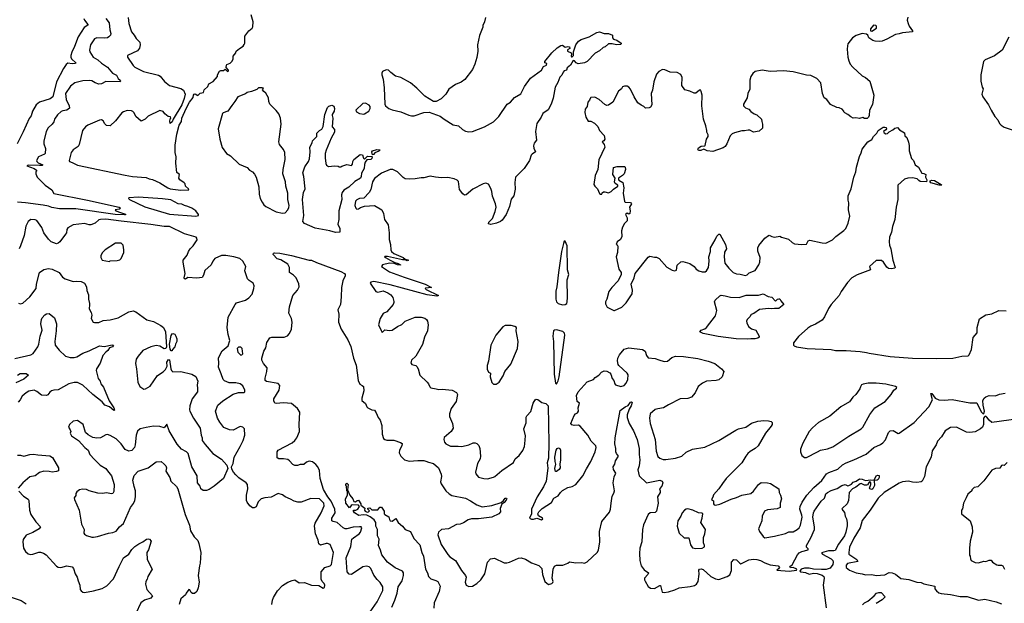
# Model space of a CAD drawing. Extents: x 2220520 to 2384350, y 721165 to 893491.
# Tile 31 of 256: x 2249490 to 2260636, y 740190 to 746800. Entities that reach past the tile are written whole.
import ezdxf

# ---------------------------------------------------------------- set-up
doc = ezdxf.new("R2010")
doc.units = 0

msp = doc.modelspace()

# ---------------------------------------------------------------- linework, layer by layer
at = {"layer": '0CON20XD'}
for points in [[(2250217, 746815), (2250222, 746795), (2250263, 746745), (2250261, 746739), (2250219, 746711), (2250151, 746605), (2250111, 746495), (2250079, 746431), (2250067, 746395), (2250067, 746375), (2250075, 746357), (2250127, 746313), (2250120, 746305), (2250085, 746300), (2250035, 746306), (2250015, 746293), (2249984, 746246), (2249908, 746095), (2249864, 745925), (2249835, 745905), (2249715, 745864), (2249677, 745835), (2249636, 745765), (2249618, 745712), (2249598, 745682), (2249529, 745529), (2249462, 745395)], [(2250465, 746815), (2250502, 746765), (2250511, 746685), (2250522, 746645), (2250516, 746625), (2250500, 746605), (2250484, 746595), (2250455, 746590), (2250365, 746593), (2250335, 746582), (2250291, 746515), (2250279, 746455), (2250282, 746435), (2250323, 746375), (2250375, 746345), (2250415, 746309), (2250483, 746263), (2250541, 746195), (2250585, 746171), (2250603, 746133), (2250626, 746115), (2250631, 746105), (2250627, 746095), (2250465, 746099), (2250415, 746074), (2250385, 746070), (2250345, 746084), (2250307, 746107), (2250285, 746110), (2250204, 746106), (2250114, 746086), (2250064, 746046), (2250009, 745965), (2250015, 745895), (2250050, 745825), (2250053, 745797), (2250025, 745777), (2249978, 745768), (2249960, 745760), (2249917, 745723), (2249883, 745675), (2249876, 745644), (2249858, 745615), (2249811, 745575), (2249790, 745535), (2249762, 745425), (2249764, 745395), (2249782, 745342), (2249777, 745285), (2249772, 745275), (2249703, 745245), (2249681, 745205), (2249683, 745195), (2249700, 745180), (2249750, 745155), (2249745, 745150), (2249715, 745149), (2249585, 745152), (2249570, 745145), (2249653, 745113), (2249680, 745095), (2249682, 745085), (2249674, 745076), (2249672, 745055), (2249689, 745015), (2249777, 744925), (2249852, 744872), (2249875, 744830), (2250257, 744757), (2250617, 744675), (2250630, 744665), (2250620, 744655), (2250570, 744645), (2250580, 744635), (2250630, 744615), (2250688, 744598), (2250689, 744591), (2250675, 744589), (2250572, 744595), (2250125, 744657), (2249939, 744659), (2249855, 744671), (2249817, 744687), (2249755, 744700), (2249555, 744726), (2249465, 744732)], [(2250718, 746825), (2250724, 746755), (2250754, 746664), (2250786, 746625), (2250808, 746585), (2250850, 746545), (2250854, 746515), (2250845, 746478), (2250825, 746449), (2250710, 746395), (2250712, 746375), (2250775, 746282), (2250795, 746262), (2250893, 746213), (2251061, 746171), (2251079, 746159), (2251128, 746098), (2251185, 746054), (2251315, 746022), (2251345, 746000), (2251363, 745955), (2251352, 745908), (2251324, 745835), (2251227, 745673), (2251215, 745644), (2251193, 745623), (2251188, 745645), (2251193, 745677), (2251200, 745685), (2251198, 745698), (2251172, 745702), (2251134, 745734), (2251115, 745760), (2251075, 745770), (2250943, 745707), (2250912, 745675), (2250865, 745650), (2250804, 745704), (2250784, 745745), (2250769, 745759), (2250755, 745767), (2250705, 745771), (2250664, 745756), (2250646, 745744), (2250576, 745655), (2250515, 745598), (2250473, 745603), (2250452, 745622), (2250433, 745655), (2250415, 745667), (2250395, 745663), (2250261, 745605), (2250235, 745586), (2250201, 745545), (2250165, 745385), (2250152, 745365), (2250096, 745325), (2250074, 745295), (2250050, 745205), (2250053, 745193), (2250085, 745183), (2250143, 745153), (2250685, 745038), (2250765, 745023), (2250921, 745011), (2250955, 744996), (2250995, 744989), (2251075, 744951), (2251166, 744895), (2251195, 744885), (2251315, 744868)], [(2251315, 744868), (2251405, 744874), (2251402, 744885), (2251368, 744915), (2251362, 744942), (2251353, 744953), (2251302, 744985), (2251293, 745005), (2251298, 745045), (2251268, 745068), (2251256, 745175), (2251263, 745245), (2251249, 745295), (2251249, 745379), (2251268, 745505), (2251295, 745605), (2251320, 745645), (2251327, 745685), (2251373, 745795), (2251413, 745867), (2251455, 745920), (2251457, 745945), (2251464, 745955), (2251475, 745960), (2251505, 745942), (2251533, 745967), (2251570, 745975), (2251580, 746005), (2251620, 746045), (2251632, 746075), (2251679, 746101), (2251730, 746155), (2251728, 746175), (2251753, 746217), (2251765, 746223), (2251797, 746223), (2251815, 746240), (2251843, 746213), (2251855, 746220), (2251855, 746230), (2251828, 746258), (2251830, 746285), (2251836, 746294), (2251873, 746307), (2251895, 746330), (2251908, 746355), (2251908, 746385), (2251936, 746424), (2251940, 746445), (2251980, 746475), (2252019, 746501), (2252032, 746518), (2252038, 746535), (2252037, 746615), (2252084, 746675), (2252123, 746705), (2252130, 746720), (2252134, 746775), (2252110, 746855)], [(2254762, 746825), (2254752, 746775), (2254732, 746735), (2254732, 746715), (2254695, 746620), (2254674, 746514), (2254676, 746445), (2254665, 746370), (2254643, 746295), (2254617, 746235), (2254529, 746121), (2254488, 746092), (2254424, 746066), (2254347, 746013), (2254312, 745955), (2254262, 745905), (2254205, 745873), (2254175, 745873), (2254125, 745903), (2254078, 745935), (2253985, 746026), (2253914, 746084), (2253805, 746144), (2253745, 746162), (2253691, 746201), (2253665, 746230), (2253638, 746232), (2253598, 746212), (2253589, 746195), (2253589, 746175), (2253603, 746125), (2253617, 746027), (2253624, 745844), (2253632, 745825), (2253667, 745795), (2253705, 745779), (2253805, 745757), (2253895, 745717), (2253925, 745711), (2253955, 745712), (2254065, 745750), (2254125, 745751), (2254248, 745708), (2254295, 745672), (2254395, 745610), (2254457, 745597), (2254504, 745555), (2254535, 745538), (2254575, 745530), (2254615, 745534), (2254752, 745588), (2254855, 745642), (2254914, 745705), (2255008, 745842), (2255045, 745867), (2255091, 745920), (2255161, 745959), (2255205, 746042), (2255273, 746137), (2255395, 746230), (2255421, 746269), (2255453, 746285), (2255457, 746305), (2255435, 746310), (2255435, 746328), (2255514, 746425), (2255575, 746483), (2255615, 746509), (2255635, 746510), (2255665, 746489), (2255696, 746496), (2255715, 746492), (2255717, 746475), (2255691, 746459), (2255690, 746445), (2255731, 746425), (2255736, 746415), (2255731, 746385), (2255735, 746378), (2255745, 746379), (2255758, 746395), (2255758, 746435), (2255787, 746515), (2255815, 746558), (2255844, 746576), (2255935, 746605), (2256025, 746654), (2256055, 746662), (2256105, 746643), (2256155, 746642), (2256200, 746625), (2256202, 746595), (2256211, 746581), (2256248, 746568), (2256298, 746535), (2256300, 746525), (2256290, 746520), (2256245, 746514)], [(2259545, 746829), (2259536, 746795), (2259546, 746755), (2259558, 746728), (2259597, 746675), (2259598, 746662), (2259485, 746650), (2259445, 746638), (2259405, 746634), (2259305, 746579), (2259255, 746556), (2259225, 746552), (2259175, 746556), (2259146, 746566), (2259102, 746595), (2259090, 746625), (2259077, 746637), (2259025, 746643), (2258958, 746622), (2258916, 746594), (2258866, 746525), (2258859, 746505), (2258856, 746465), (2258863, 746375), (2258874, 746334), (2258892, 746295), (2258921, 746261), (2259028, 746165), (2259066, 746146), (2259115, 746102), (2259158, 745945), (2259142, 745838), (2259110, 745775), (2259107, 745713), (2259100, 745695), (2259085, 745680), (2259055, 745680), (2259035, 745693), (2258995, 745681), (2258955, 745690), (2258925, 745686), (2258899, 745699), (2258865, 745727), (2258830, 745745), (2258820, 745755), (2258820, 745765), (2258800, 745785), (2258765, 745802), (2258740, 745805), (2258670, 745840), (2258626, 745896), (2258597, 745915), (2258579, 745965), (2258557, 746085), (2258515, 746132), (2258445, 746169), (2258395, 746173), (2258245, 746208), (2258135, 746221), (2257985, 746214), (2257895, 746228), (2257815, 746214), (2257788, 746192), (2257766, 746155), (2257756, 746115), (2257755, 746012), (2257734, 745965), (2257724, 745916), (2257682, 745845), (2257683, 745823), (2257705, 745800), (2257745, 745788), (2257765, 745760), (2257805, 745733), (2257834, 745724), (2257888, 745675), (2257892, 745645), (2257900, 745615), (2257897, 745573), (2257862, 745538), (2257795, 745527), (2257755, 745547), (2257735, 745550), (2257695, 745541), (2257665, 745542), (2257580, 745520), (2257555, 745509), (2257534, 745486), (2257495, 745392), (2257477, 745365), (2257455, 745347), (2257335, 745308), (2257273, 745313), (2257235, 745332), (2257202, 745318), (2257175, 745320), (2257168, 745335), (2257175, 745348), (2257205, 745368), (2257245, 745370), (2257250, 745375), (2257263, 745447), (2257283, 745477), (2257282, 745495), (2257267, 745527), (2257269, 745545), (2257258, 745598), (2257231, 745675), (2257212, 745825), (2257216, 745945), (2257206, 745986), (2257200, 746000), (2257185, 746002), (2257145, 745969), (2257125, 745966), (2257075, 745989), (2257018, 746005), (2256984, 746055), (2256989, 746145), (2256975, 746178), (2256933, 746203), (2256854, 746204), (2256792, 746232), (2256765, 746237), (2256726, 746214), (2256698, 746182), (2256668, 746095), (2256655, 746002), (2256638, 745965), (2256644, 745835), (2256632, 745808), (2256615, 745800), (2256575, 745798), (2256555, 745818), (2256525, 745830), (2256488, 745858), (2256447, 745925), (2256405, 746012), (2256386, 746036), (2256365, 746048), (2256335, 746048), (2256315, 746038), (2256303, 746017), (2256268, 745992), (2256206, 745864), (2256155, 745832), (2256135, 745828), (2256115, 745838), (2256050, 745895), (2256002, 745922), (2255955, 745920), (2255950, 745915), (2255941, 745889), (2255921, 745865), (2255914, 745815), (2255892, 745785), (2255888, 745748), (2255897, 745695), (2255925, 745650), (2255955, 745650), (2255998, 745628), (2256035, 745590), (2256054, 745544), (2256107, 745487), (2256112, 745445), (2256101, 745429), (2256082, 745415), (2256106, 745385), (2256113, 745355), (2256045, 745212), (2256034, 745105), (2256004, 745035), (2255989, 744935), (2256000, 744915), (2256032, 744885), (2256055, 744830), (2256065, 744822), (2256080, 744825), (2256085, 744840), (2256098, 744852), (2256115, 744852), (2256155, 744840), (2256187, 744853), (2256211, 744879), (2256262, 744915), (2256260, 744925), (2256232, 744945), (2256224, 744964), (2256232, 745005), (2256203, 745045), (2256210, 745125), (2256255, 745138), (2256335, 745138), (2256345, 745130), (2256347, 745105), (2256331, 745055), (2256315, 745034), (2256268, 745005), (2256268, 744995), (2256274, 744984), (2256318, 744955), (2256329, 744895), (2256322, 744835), (2256335, 744740), (2256345, 744732), (2256405, 744730), (2256417, 744715), (2256392, 744675), (2256400, 744635), (2256398, 744605), (2256385, 744598), (2256365, 744608), (2256348, 744595), (2256366, 744556), (2256365, 744520), (2256335, 744492), (2256315, 744450), (2256302, 744408), (2256308, 744345), (2256290, 744310), (2256252, 744285), (2256242, 744255), (2256255, 744250), (2256262, 744235), (2256258, 744162), (2256243, 744115), (2256274, 743976), (2256299, 743935), (2256299, 743915), (2256265, 743842), (2256193, 743765), (2256160, 743720), (2256138, 743635), (2256122, 743605), (2256123, 743583), (2256140, 743545), (2256215, 743507), (2256225, 743507), (2256305, 743544), (2256355, 743594), (2256423, 743695), (2256427, 743735), (2256410, 743805), (2256444, 743875), (2256456, 743925), (2256605, 744109), (2256625, 744120), (2256675, 744112), (2256700, 744110), (2256727, 744097), (2256815, 743996), (2256876, 743964), (2256905, 743957), (2256925, 743962), (2256932, 744018), (2256974, 744056), (2256995, 744063), (2257075, 744039), (2257124, 744005), (2257149, 743975), (2257177, 743955), (2257215, 743943), (2257248, 743945), (2257265, 743957), (2257287, 743995), (2257294, 744064), (2257290, 744115), (2257310, 744175), (2257310, 744215), (2257363, 744305), (2257382, 744348), (2257405, 744370), (2257415, 744370), (2257480, 744255), (2257490, 744205), (2257470, 744165), (2257464, 744115), (2257474, 744044), (2257516, 743986), (2257565, 743936), (2257605, 743920), (2257645, 743918), (2257705, 743901), (2257725, 743910), (2257749, 743931)], [(2259135, 746670), (2259188, 746705), (2259190, 746725), (2259180, 746735), (2259155, 746738), (2259120, 746695), (2259122, 746672), (2259135, 746670)], [(2260687, 746603), (2260613, 746455), (2260525, 746390), (2260420, 746345), (2260400, 746325), (2260371, 746175), (2260371, 746105), (2260386, 746035), (2260397, 746015), (2260383, 745955), (2260393, 745925), (2260457, 745835), (2260488, 745775), (2260528, 745705), (2260562, 745665), (2260583, 745623), (2260600, 745605), (2260634, 745584), (2260815, 745522)], [(2256245, 746514), (2256195, 746526), (2256154, 746526), (2256119, 746491), (2256094, 746486), (2256055, 746447), (2256005, 746419), (2255912, 746328), (2255885, 746313), (2255811, 746301), (2255791, 746311), (2255772, 746335), (2255755, 746338), (2255726, 746284), (2255689, 746255), (2255680, 746230), (2255655, 746219), (2255641, 746205), (2255627, 746173), (2255605, 746150), (2255581, 746089), (2255550, 746035), (2255530, 745910), (2255508, 745842), (2255472, 745778), (2255413, 745737), (2255394, 745696), (2255343, 745625), (2255328, 745532), (2255339, 745435), (2255315, 745402), (2255308, 745372), (2255309, 745345), (2255327, 745305), (2255292, 745278), (2255280, 745265), (2255260, 745205), (2255200, 745115), (2255104, 745016), (2255094, 744955), (2255098, 744882), (2255084, 744806), (2255055, 744768), (2255034, 744685), (2254997, 744595), (2254952, 744528), (2254933, 744515), (2254886, 744494), (2254825, 744482), (2254798, 744488), (2254802, 744505), (2254843, 744547), (2254874, 744626), (2254882, 744675), (2254875, 744715), (2254842, 744802), (2254836, 744855), (2254825, 744887), (2254795, 744936), (2254765, 744948), (2254735, 744941), (2254620, 744880), (2254545, 744817), (2254525, 744813), (2254506, 744826), (2254468, 744878), (2254458, 744968), (2254443, 744983), (2254407, 744997), (2254335, 745012), (2254265, 745007), (2254195, 745015), (2254135, 745028), (2254065, 745010), (2254035, 745010), (2253965, 744996), (2253905, 744992), (2253855, 744999), (2253831, 745011), (2253765, 745078), (2253715, 745102), (2253685, 745103), (2253585, 745063), (2253505, 745000), (2253485, 744965), (2253464, 744876), (2253445, 744843), (2253385, 744780), (2253335, 744773), (2253305, 744759), (2253292, 744745), (2253284, 744694), (2253294, 744665), (2253305, 744654), (2253325, 744657), (2253348, 744672), (2253395, 744687), (2253505, 744694), (2253590, 744645), (2253608, 744605), (2253621, 744535), (2253660, 744475), (2253674, 744385), (2253671, 744311), (2253688, 744255), (2253692, 744195), (2253700, 744175), (2253725, 744153), (2253830, 744105), (2253855, 744087), (2253890, 744075), (2253875, 744070), (2253855, 744080), (2253825, 744079), (2253655, 744116), (2253625, 744118), (2253620, 744115), (2253630, 744105), (2253682, 744075), (2253735, 744048), (2253775, 744039), (2253800, 744025), (2253800, 744020), (2253766, 744024), (2253728, 744038), (2253675, 744041), (2253598, 744022), (2253584, 744005), (2253675, 743945), (2253842, 743885), (2254081, 743805), (2254150, 743765), (2254085, 743760), (2254080, 743755), (2254090, 743745), (2254232, 743675), (2254213, 743667), (2254102, 743685), (2253685, 743798), (2253497, 743833), (2253464, 743826), (2253458, 743815), (2253520, 743720), (2253545, 743714), (2253605, 743729), (2253657, 743707), (2253690, 743685), (2253713, 743655), (2253725, 743610), (2253727, 743595), (2253717, 743575), (2253645, 743490), (2253605, 743473), (2253571, 743415), (2253550, 743345), (2253580, 743280), (2253595, 743258), (2253625, 743286), (2253675, 743278), (2253705, 743282), (2253766, 743324), (2253815, 743347), (2253852, 743385), (2253965, 743430), (2254035, 743429), (2254075, 743420), (2254096, 743406), (2254108, 743385), (2254114, 743344), (2254106, 743275), (2254072, 743205), (2254048, 743122), (2254021, 743069), (2253975, 742988), (2253927, 742943), (2253918, 742915), (2253930, 742895), (2253974, 742884), (2253985, 742873), (2254001, 742845), (2254020, 742775), (2254102, 742695), (2254118, 742675), (2254131, 742641), (2254145, 742632), (2254205, 742620), (2254235, 742612), (2254274, 742616), (2254385, 742604), (2254436, 742576), (2254446, 742555), (2254431, 742475), (2254376, 742395), (2254354, 742335), (2254354, 742305), (2254388, 742225), (2254397, 742173), (2254374, 742135), (2254295, 742067), (2254291, 742045), (2254297, 742015), (2254312, 741995), (2254365, 741968), (2254455, 741971), (2254495, 741964), (2254575, 741986), (2254625, 742008), (2254645, 742008), (2254665, 741998), (2254686, 741976), (2254700, 741945), (2254707, 741855), (2254701, 741825), (2254671, 741775), (2254651, 741675), (2254654, 741655), (2254685, 741620), (2254745, 741604), (2254785, 741601), (2254855, 741618), (2254870, 741625), (2254947, 741693), (2255078, 741785), (2255098, 741825), (2255144, 741865), (2255185, 741921), (2255203, 741965), (2255209, 741995), (2255214, 742085), (2255197, 742165), (2255223, 742235), (2255222, 742298), (2255230, 742315), (2255275, 742364), (2255301, 742455), (2255324, 742495), (2255335, 742502), (2255355, 742499), (2255400, 742465), (2255445, 742454), (2255471, 742425), (2255478, 742005), (2255475, 741835), (2255461, 741779), (2255470, 741720), (2255450, 741575), (2255421, 741509), (2255349, 741395), (2255282, 741255), (2255282, 741205), (2255262, 741155), (2255282, 741142), (2255305, 741141), (2255345, 741153), (2255395, 741136), (2255412, 741145), (2255410, 741155), (2255362, 741182), (2255357, 741205), (2255368, 741225), (2255405, 741263), (2255510, 741330), (2255535, 741380), (2255584, 741406), (2255611, 741445), (2255635, 741466), (2255695, 741503), (2255745, 741512), (2255786, 741534), (2255866, 741635), (2255905, 741713), (2255957, 741795), (2256006, 741905), (2256016, 741955), (2256010, 741975), (2255958, 742028), (2255922, 742095), (2255833, 742195), (2255815, 742206), (2255765, 742203), (2255742, 742212), (2255730, 742225), (2255765, 742317), (2255780, 742335), (2255805, 742347), (2255816, 742365), (2255813, 742403), (2255828, 742455), (2255802, 742475), (2255793, 742545), (2255810, 742585), (2255915, 742697), (2255984, 742726), (2256005, 742748), (2256045, 742772), (2256075, 742807), (2256105, 742822), (2256135, 742818), (2256169, 742799), (2256180, 742785), (2256197, 742735), (2256215, 742712), (2256226, 742676), (2256236, 742666), (2256294, 742644), (2256333, 742655), (2256356, 742685), (2256374, 742725), (2256377, 742777), (2256367, 742795), (2256271, 742885), (2256264, 742895), (2256256, 742935), (2256261, 742965), (2256278, 743005), (2256332, 743068), (2256385, 743084), (2256539, 743065), (2256570, 743045), (2256584, 742995), (2256605, 742971), (2256685, 742964), (2256725, 742946), (2256785, 742930), (2256825, 742932), (2256871, 742975), (2256915, 742990), (2257005, 742985), (2257165, 742961), (2257285, 742934), (2257358, 742905), (2257434, 742845), (2257459, 742815), (2257442, 742755), (2257405, 742720), (2257375, 742712), (2257265, 742704), (2257220, 742685), (2257169, 742645), (2257137, 742573), (2257095, 742526), (2257055, 742511), (2256965, 742504), (2256835, 742439), (2256778, 742402), (2256714, 742394), (2256685, 742384), (2256628, 742335), (2256619, 742285), (2256627, 742227), (2256684, 742045), (2256695, 741912), (2256715, 741853), (2256735, 741832), (2256775, 741819), (2256805, 741817), (2256915, 741833), (2256985, 741855), (2257035, 741900), (2257105, 741936), (2257245, 741959), (2257406, 742034), (2257595, 742151), (2257628, 742165), (2257708, 742185), (2257775, 742231), (2257845, 742251), (2257915, 742261), (2257966, 742256), (2257995, 742248), (2258007, 742237), (2258007, 742215), (2257997, 742195), (2257931, 742115), (2257849, 741975), (2257815, 741942), (2257760, 741910), (2257734, 741885), (2257708, 741855), (2257665, 741781), (2257488, 741605), (2257447, 741547), (2257404, 741486), (2257345, 741420), (2257338, 741392), (2257320, 741365), (2257345, 741350), (2257342, 741315), (2257350, 741305), (2257365, 741300), (2257415, 741311), (2257545, 741370), (2257605, 741387), (2257665, 741413), (2257765, 741433), (2257795, 741459), (2257855, 741537), (2257885, 741559), (2257956, 741556), (2257990, 741545), (2258085, 741488), (2258088, 741445), (2258102, 741415), (2258112, 741375), (2258098, 741325), (2258098, 741275), (2258065, 741258), (2257955, 741247), (2257923, 741235), (2257893, 741175), (2257891, 741125), (2257854, 741035), (2257864, 741004), (2257905, 740948), (2257925, 740930), (2258035, 740949), (2258160, 740980), (2258195, 740998), (2258245, 741001), (2258290, 741025), (2258312, 741045), (2258327, 741075), (2258347, 741165), (2258345, 741190), (2258320, 741255), (2258324, 741286), (2258346, 741334), (2258401, 741415), (2258480, 741500), (2258570, 741580), (2258623, 741657), (2258648, 741672), (2258751, 741709), (2258805, 741760), (2258845, 741782), (2258934, 741815), (2259071, 741879), (2259158, 741955), (2259235, 741989), (2259262, 742008), (2259290, 742040), (2259326, 742125), (2259345, 742144), (2259378, 742148), (2259435, 742113), (2259445, 742116), (2259615, 742239), (2259783, 742417), (2259823, 742495), (2259805, 742566), (2259815, 742566), (2259852, 742512), (2259895, 742494), (2259955, 742490), (2260045, 742497), (2260245, 742461), (2260325, 742461), (2260375, 742360), (2260395, 742337), (2260405, 742338), (2260410, 742365), (2260395, 742435), (2260391, 742485), (2260408, 742512), (2260425, 742527), (2260465, 742545), (2260535, 742539), (2260582, 742558), (2260645, 742569)], [(2252465, 744607), (2252495, 744613), (2252524, 744645), (2252537, 744673), (2252540, 744695), (2252527, 744765), (2252524, 744835), (2252501, 744915), (2252498, 744965), (2252470, 745055), (2252474, 745105), (2252496, 745215), (2252492, 745295), (2252475, 745330), (2252431, 745385), (2252422, 745415), (2252450, 745615), (2252444, 745685), (2252423, 745735), (2252395, 745773), (2252320, 745845), (2252309, 745875), (2252306, 745915), (2252275, 745968), (2252252, 745985), (2252240, 746005), (2252248, 746025), (2252235, 746030), (2252195, 746030), (2252175, 746010), (2252115, 745988), (2252065, 745977), (2252045, 745960), (2251958, 745925), (2251927, 745873), (2251892, 745828), (2251845, 745763), (2251794, 745746), (2251784, 745736), (2251736, 745565), (2251754, 745445), (2251782, 745352), (2251832, 745285), (2251875, 745259), (2251976, 745165), (2252066, 745126), (2252092, 745095), (2252125, 745077), (2252149, 745049), (2252168, 745015), (2252197, 744907), (2252200, 744825), (2252212, 744775), (2252233, 744733), (2252255, 744703), (2252275, 744684), (2252395, 744622), (2252465, 744607)], [(2253065, 744389), (2252999, 744409), (2252835, 744440), (2252715, 744492), (2252694, 744515), (2252706, 744584), (2252691, 744765), (2252704, 744844), (2252721, 744885), (2252706, 745025), (2252694, 745065), (2252718, 745132), (2252760, 745195), (2252772, 745225), (2252779, 745305), (2252774, 745355), (2252800, 745405), (2252805, 745428), (2252852, 745478), (2252854, 745516), (2252884, 745546), (2252909, 745561), (2252925, 745590), (2252944, 745725), (2252973, 745807), (2252988, 745822), (2253025, 745832), (2253045, 745822), (2253052, 745795), (2253048, 745765), (2253026, 745725), (2253026, 745715), (2253033, 745685), (2253028, 745588), (2253052, 745555), (2253053, 745527), (2253015, 745458), (2252958, 745322), (2252949, 745285), (2252946, 745236), (2252955, 745170), (2252963, 745153), (2252985, 745137), (2253054, 745144), (2253095, 745140), (2253105, 745132), (2253125, 745132), (2253138, 745142), (2253195, 745158), (2253245, 745148), (2253258, 745165), (2253262, 745195), (2253274, 745216), (2253345, 745273), (2253369, 745269), (2253382, 745232), (2253395, 745222), (2253426, 745254), (2253475, 745252), (2253479, 745245), (2253475, 745228), (2253465, 745216), (2253418, 745212), (2253402, 745188), (2253392, 745158), (2253389, 745115), (2253358, 745062), (2253354, 745025), (2253346, 745005), (2253282, 744968), (2253215, 744904), (2253161, 744869), (2253139, 744841), (2253131, 744815), (2253138, 744765), (2253102, 744635), (2253102, 744538), (2253091, 744485), (2253097, 744465), (2253115, 744440), (2253115, 744394), (2253065, 744389)], [(2253385, 745731), (2253395, 745734), (2253444, 745765), (2253458, 745795), (2253456, 745816), (2253445, 745833), (2253404, 745856), (2253375, 745849), (2253296, 745775), (2253303, 745755), (2253335, 745739), (2253385, 745731)], [(2257749, 743931), (2257815, 743961), (2257858, 744022), (2257868, 744055), (2257871, 744105), (2257847, 744177), (2257846, 744215), (2257858, 744242), (2257925, 744327), (2257965, 744357), (2257975, 744360), (2258005, 744344), (2258035, 744338), (2258095, 744349), (2258115, 744337), (2258194, 744314), (2258236, 744276), (2258262, 744262), (2258345, 744254), (2258395, 744257), (2258414, 744296), (2258435, 744304), (2258575, 744272), (2258615, 744269), (2258692, 744308), (2258729, 744345), (2258819, 744411), (2258840, 744435), (2258867, 744495), (2258886, 744575), (2258873, 744645), (2258874, 744725), (2258869, 744755), (2258868, 744805), (2258901, 744885), (2258932, 745018), (2258956, 745075), (2258962, 745128), (2258995, 745250), (2259017, 745293), (2259027, 745333), (2259092, 745418), (2259136, 745444), (2259154, 745476), (2259192, 745515), (2259208, 745545), (2259265, 745582), (2259285, 745582), (2259297, 745577), (2259302, 745565), (2259296, 745554), (2259267, 745533), (2259275, 745517), (2259295, 745509), (2259315, 745510), (2259331, 745529), (2259375, 745552), (2259395, 745572), (2259425, 745580), (2259451, 745551), (2259505, 745520), (2259510, 745485), (2259532, 745465), (2259552, 745412), (2259560, 745375), (2259558, 745315), (2259586, 745226), (2259607, 745205), (2259627, 745157), (2259665, 745128), (2259702, 745062), (2259725, 745058), (2259748, 745045), (2259743, 745015), (2259760, 744985), (2259756, 744964), (2259685, 744967), (2259669, 744979), (2259648, 744998), (2259595, 745008), (2259544, 745006), (2259505, 744994), (2259431, 744925), (2259429, 744765), (2259410, 744675), (2259397, 744535), (2259371, 744459), (2259358, 744392), (2259336, 744335), (2259332, 744285), (2259335, 744245), (2259350, 744205), (2259374, 744075), (2259400, 743995), (2259397, 743985), (2259357, 743977), (2259325, 743983), (2259305, 743997), (2259268, 744055), (2259245, 744074), (2259185, 744071), (2259109, 744005), (2259120, 743965), (2258970, 743910), (2258909, 743875), (2258862, 743825), (2258789, 743721), (2258767, 743675), (2258674, 743575), (2258645, 743530), (2258599, 743435), (2258573, 743397), (2258500, 743350), (2258445, 743328), (2258411, 743305), (2258305, 743210), (2258251, 743139), (2258248, 743115), (2258256, 743105), (2258283, 743095), (2258405, 743077), (2258675, 743063), (2258725, 743053), (2258845, 743053), (2259005, 743042), (2259075, 743032), (2259105, 743022), (2259345, 742987), (2259595, 742968), (2259865, 742964), (2260055, 742968), (2260155, 742989), (2260225, 742992), (2260238, 743005), (2260264, 743066), (2260285, 743200), (2260327, 743255), (2260330, 743315), (2260355, 743412), (2260425, 743458), (2260495, 743468), (2260575, 743508), (2260655, 743501)], [(2253485, 745270), (2253479, 745285), (2253477, 745305), (2253485, 745313), (2253532, 745328), (2253570, 745325), (2253555, 745311), (2253509, 745291), (2253495, 745273), (2253485, 745270)], [(2259925, 744924), (2259900, 744925), (2259805, 744953), (2259797, 744965), (2259798, 744975), (2259815, 744983), (2259845, 744978), (2259920, 744935), (2259930, 744925), (2259925, 744924)], [(2251485, 744576), (2251515, 744582), (2251513, 744595), (2251485, 744636), (2251439, 744665), (2251395, 744685), (2251355, 744695), (2251325, 744711), (2251285, 744716), (2251199, 744759), (2251105, 744772), (2250835, 744789), (2250727, 744783), (2250721, 744775), (2250733, 744765), (2250905, 744681), (2251185, 744597), (2251485, 744576)], [(2252346, 740175), (2252352, 740225), (2252362, 740255), (2252410, 740330), (2252465, 740390), (2252525, 740429), (2252575, 740449), (2252605, 740454), (2252655, 740422), (2252715, 740426), (2252795, 740394), (2252875, 740390), (2252925, 740360), (2252942, 740368), (2252943, 740395), (2252937, 740415), (2252915, 740438), (2252904, 740464), (2252902, 740545), (2252945, 740595), (2253005, 740616), (2253020, 740630), (2253043, 740765), (2253005, 740857), (2252975, 740869), (2252958, 740868), (2252895, 740850), (2252877, 740865), (2252867, 740905), (2252839, 740975), (2252829, 741065), (2252835, 741096), (2252901, 741215), (2252937, 741295), (2252931, 741325), (2252885, 741373), (2252785, 741376), (2252675, 741334), (2252640, 741335), (2252596, 741346), (2252555, 741370), (2252494, 741394), (2252465, 741418), (2252415, 741433), (2252335, 741393), (2252264, 741386), (2252225, 741373), (2252189, 741341), (2252165, 741283), (2252145, 741273), (2252125, 741273), (2252094, 741294), (2252065, 741334), (2252058, 741355), (2252058, 741415), (2252074, 741485), (2252070, 741535), (2252055, 741554), (2251971, 741612), (2251935, 741644), (2251912, 741675), (2251890, 741710), (2251889, 741735), (2251908, 741775), (2251916, 741845), (2251987, 741965), (2252018, 742035), (2252037, 742095), (2252036, 742165), (2252015, 742184), (2251985, 742194), (2251905, 742150), (2251866, 742156), (2251802, 742182), (2251755, 742240), (2251729, 742285), (2251708, 742365), (2251733, 742435), (2251788, 742482), (2251905, 742558), (2251965, 742576), (2252031, 742579), (2252037, 742585), (2252037, 742605), (2252015, 742652), (2251984, 742674), (2251935, 742686), (2251863, 742687), (2251808, 742708), (2251794, 742725), (2251772, 742788), (2251741, 742865), (2251746, 742905), (2251740, 742970), (2251781, 743049), (2251850, 743105), (2251868, 743165), (2251850, 743235), (2251840, 743315), (2251851, 743429), (2251929, 743575), (2251945, 743593), (2252045, 743624), (2252085, 743651), (2252120, 743690), (2252142, 743755), (2252144, 743784), (2252134, 743815), (2252086, 743846), (2252070, 743865), (2252038, 743955), (2252049, 744005), (2252016, 744065), (2251981, 744095), (2251915, 744115), (2251825, 744129), (2251775, 744129), (2251698, 744095), (2251676, 744064), (2251656, 744025), (2251585, 743958), (2251571, 743905), (2251555, 743880), (2251495, 743871), (2251395, 743879), (2251365, 743860), (2251355, 743863), (2251352, 743875), (2251364, 743924), (2251339, 744055), (2251341, 744075), (2251386, 744134), (2251400, 744175), (2251419, 744205), (2251452, 744238), (2251500, 744305), (2251496, 744325), (2251486, 744335), (2251355, 744376), (2251185, 744456), (2251125, 744458), (2250975, 744480), (2250637, 744517), (2250465, 744540), (2250403, 744537), (2250385, 744533), (2250345, 744494), (2250295, 744477), (2250275, 744476), (2250225, 744490), (2250095, 744478), (2250035, 744444), (2250022, 744425), (2250018, 744385), (2250009, 744371), (2249946, 744284), (2249925, 744267), (2249905, 744263), (2249847, 744285), (2249815, 744315), (2249765, 744385), (2249741, 744445), (2249685, 744524), (2249665, 744534), (2249615, 744538), (2249585, 744513), (2249560, 744460), (2249539, 744355), (2249500, 744240), (2249485, 744204)], [(2250505, 744060), (2250515, 744070), (2250595, 744072), (2250625, 744080), (2250640, 744095), (2250667, 744163), (2250670, 744195), (2250660, 744245), (2250638, 744268), (2250573, 744267), (2250458, 744195), (2250425, 744160), (2250410, 744125), (2250410, 744105), (2250422, 744075), (2250505, 744060)], [(2255635, 743571), (2255665, 743573), (2255682, 743585), (2255687, 743603), (2255692, 743655), (2255689, 743855), (2255706, 743914), (2255691, 743965), (2255687, 744237), (2255665, 744292), (2255655, 744293), (2255644, 744266), (2255625, 744174), (2255588, 743935), (2255570, 743775), (2255559, 743725), (2255559, 743635), (2255566, 743605), (2255585, 743586), (2255635, 743571)], [(2253458, 740095), (2253535, 740208), (2253572, 740275), (2253599, 740335), (2253602, 740375), (2253571, 740425), (2253538, 740458), (2253500, 740510), (2253466, 740585), (2253445, 740602), (2253415, 740609), (2253375, 740602), (2253245, 740518), (2253219, 740519), (2253196, 740546), (2253184, 740705), (2253238, 740835), (2253251, 740915), (2253267, 740933), (2253334, 740975), (2253346, 740995), (2253362, 741045), (2253356, 741056), (2253336, 741056), (2253265, 741051), (2253195, 741034), (2253175, 741034), (2253153, 741045), (2253085, 741106), (2253038, 741115), (2253025, 741123), (2253024, 741155), (2253060, 741215), (2253056, 741255), (2253017, 741345), (2252977, 741395), (2252929, 741479), (2252892, 741605), (2252885, 741695), (2252865, 741735), (2252842, 741762), (2252805, 741792), (2252765, 741800), (2252735, 741790), (2252705, 741761), (2252665, 741761), (2252635, 741749), (2252605, 741749), (2252581, 741761), (2252546, 741805), (2252527, 741817), (2252475, 741827), (2252425, 741826), (2252406, 741836), (2252404, 741905), (2252414, 741926), (2252575, 742008), (2252605, 742034), (2252627, 742065), (2252657, 742135), (2252652, 742215), (2252660, 742355), (2252634, 742395), (2252565, 742453), (2252475, 742459), (2252395, 742451), (2252378, 742458), (2252366, 742484), (2252368, 742505), (2252426, 742605), (2252436, 742655), (2252415, 742678), (2252282, 742702), (2252270, 742715), (2252268, 742738), (2252289, 742815), (2252291, 742855), (2252249, 742905), (2252232, 742945), (2252231, 742965), (2252254, 743045), (2252277, 743085), (2252287, 743145), (2252322, 743198), (2252346, 743204), (2252483, 743203), (2252521, 743219), (2252545, 743245), (2252566, 743294), (2252576, 743375), (2252568, 743415), (2252537, 743475), (2252543, 743547), (2252581, 743675), (2252636, 743735), (2252652, 743775), (2252648, 743808), (2252618, 743875), (2252591, 743905), (2252546, 743935), (2252546, 743995), (2252525, 744032), (2252445, 744080), (2252405, 744093), (2252361, 744141)], [(2252361, 744141), (2252364, 744155), (2252375, 744160), (2252433, 744157), (2252565, 744129), (2252765, 744077), (2252795, 744075), (2252848, 744048), (2253125, 743949), (2253166, 743925), (2253173, 743915), (2253173, 743897), (2253149, 743841), (2253132, 743765), (2253130, 743660), (2253121, 743575), (2253092, 743515), (2253104, 743465), (2253099, 743375), (2253128, 743295), (2253204, 743175), (2253240, 743100), (2253268, 742965), (2253297, 742887), (2253321, 742715), (2253341, 742671), (2253368, 742658), (2253380, 742645), (2253386, 742596), (2253364, 742515), (2253364, 742485), (2253405, 742452), (2253419, 742415), (2253432, 742402), (2253475, 742380), (2253505, 742376), (2253527, 742347), (2253546, 742295), (2253569, 742265), (2253590, 742205), (2253594, 742104), (2253608, 742058), (2253622, 742045), (2253645, 742038), (2253725, 742038), (2253802, 742012), (2253819, 741999), (2253816, 741975), (2253789, 741925), (2253784, 741895), (2253806, 741855), (2253845, 741816), (2253898, 741798), (2253995, 741809), (2254065, 741808), (2254089, 741801), (2254117, 741787), (2254175, 741774), (2254230, 741725), (2254261, 741651), (2254263, 741625), (2254253, 741565), (2254262, 741542), (2254315, 741462), (2254350, 741430), (2254382, 741412), (2254535, 741380), (2254592, 741352), (2254665, 741304), (2254725, 741284), (2254833, 741297), (2254939, 741331), (2254967, 741353), (2254985, 741379), (2255000, 741380), (2255003, 741373), (2254995, 741357), (2254975, 741333), (2254946, 741314), (2254928, 741265), (2254932, 741225), (2254912, 741205), (2254835, 741165), (2254683, 741147), (2254605, 741145), (2254565, 741135), (2254515, 741103), (2254475, 741088), (2254435, 741082), (2254345, 741033), (2254265, 741026), (2254232, 740995), (2254224, 740965), (2254262, 740855), (2254335, 740741), (2254358, 740718), (2254422, 740675), (2254490, 740560), (2254536, 740505), (2254543, 740485), (2254531, 740431), (2254545, 740397), (2254575, 740379), (2254615, 740384), (2254666, 740415), (2254710, 740455), (2254756, 740524), (2254787, 740655), (2254820, 740695), (2254865, 740700), (2254975, 740649), (2255005, 740648), (2255034, 740656), (2255135, 740700), (2255166, 740706), (2255215, 740690), (2255285, 740650), (2255368, 740618), (2255401, 740585), (2255407, 740517), (2255433, 740435), (2255475, 740404), (2255513, 740415), (2255526, 740425), (2255529, 740435), (2255516, 740475), (2255527, 740575), (2255545, 740612), (2255565, 740620), (2255639, 740621), (2255695, 740643), (2255715, 740658), (2255785, 740647), (2255853, 740653), (2255885, 740643), (2255915, 740659), (2256031, 740769), (2256041, 740795), (2256057, 740883), (2256054, 741005), (2256080, 741115), (2256167, 741223), (2256179, 741255), (2256187, 741323), (2256196, 741405), (2256215, 741436), (2256223, 741465), (2256208, 741555), (2256218, 741622), (2256238, 741665), (2256213, 741705), (2256209, 741735), (2256227, 741765), (2256236, 741805), (2256270, 741855), (2256246, 741885), (2256240, 741905), (2256239, 741945), (2256228, 741995), (2256229, 742065), (2256288, 742372), (2256345, 742416), (2256379, 742431), (2256405, 742468), (2256415, 742472), (2256422, 742465), (2256413, 742425), (2256391, 742389), (2256368, 742325), (2256367, 742295), (2256391, 742225), (2256437, 742145), (2256478, 742045), (2256501, 741945), (2256504, 741876), (2256511, 741815), (2256501, 741745), (2256487, 741703), (2256501, 741635), (2256585, 741556), (2256735, 741583), (2256764, 741575), (2256770, 741555), (2256758, 741515), (2256732, 741485), (2256740, 741465), (2256739, 741445), (2256711, 741395), (2256718, 741325), (2256698, 741232), (2256685, 741218), (2256626, 741214), (2256603, 741195), (2256552, 741078), (2256539, 741025), (2256531, 740885), (2256511, 740815), (2256505, 740755), (2256509, 740675), (2256524, 740614), (2256560, 740570), (2256607, 740535), (2256599, 740515), (2256564, 740475), (2256563, 740455), (2256571, 740441), (2256605, 740382), (2256632, 740362), (2256675, 740358), (2256735, 740391), (2256745, 740390), (2256764, 740315), (2256785, 740312), (2256835, 740318), (2256905, 740341), (2256954, 740366), (2257079, 740381), (2257127, 740393), (2257151, 740405), (2257171, 740435), (2257180, 740520), (2257178, 740565), (2257185, 740576), (2257205, 740579), (2257225, 740573), (2257315, 740495), (2257367, 740467), (2257405, 740460), (2257497, 740493), (2257527, 740513), (2257547, 740563), (2257548, 740655), (2257575, 740685), (2257605, 740682), (2257643, 740643), (2257655, 740638), (2257745, 740684), (2257795, 740689), (2257835, 740686), (2257875, 740676), (2257925, 740647), (2257986, 740626), (2258075, 740615), (2258090, 740595), (2258081, 740579), (2258060, 740565), (2258202, 740552), (2258282, 740565), (2258286, 740576), (2258245, 740597), (2258215, 740592), (2258207, 740605), (2258235, 740624), (2258295, 740737), (2258315, 740763), (2258345, 740778), (2258416, 740795), (2258416, 740805), (2258397, 740827), (2258397, 740845), (2258445, 740932), (2258486, 741025), (2258487, 741057), (2258467, 741165), (2258475, 741215), (2258483, 741235), (2258564, 741345), (2258601, 741379), (2258608, 741405), (2258615, 741428), (2258635, 741446), (2258675, 741468), (2258745, 741489), (2258797, 741525), (2258835, 741534), (2258865, 741521), (2258875, 741523), (2258905, 741541), (2258925, 741562), (2258957, 741573), (2258995, 741598), (2259025, 741597), (2259065, 741581), (2259125, 741589), (2259164, 741586), (2259186, 741634), (2259205, 741642), (2259218, 741638), (2259219, 741615), (2259207, 741593), (2259195, 741584), (2259168, 741582), (2259163, 741577), (2259166, 741524), (2259148, 741485), (2259135, 741479), (2259114, 741485), (2259111, 741495), (2259126, 741534), (2259124, 741555), (2259115, 741568), (2259105, 741563), (2259087, 741533), (2259075, 741529), (2259055, 741529), (2259015, 741546), (2259005, 741544), (2258956, 741504), (2258916, 741485), (2258878, 741445), (2258872, 741355), (2258857, 741315), (2258800, 741265), (2258798, 741255), (2258828, 741218), (2258833, 741175), (2258848, 741145), (2258856, 741105), (2258856, 741066), (2258843, 740997), (2258825, 740954), (2258759, 740861), (2258721, 740789), (2258705, 740783), (2258645, 740785), (2258568, 740762), (2258577, 740745), (2258675, 740693), (2258696, 740675), (2258700, 740655), (2258695, 740628), (2258665, 740589), (2258618, 740572), (2258565, 740571), (2258476, 740576), (2258425, 740589), (2258375, 740588), (2258338, 740575), (2258322, 740555), (2258334, 740545), (2258385, 740538), (2258425, 740520), (2258475, 740531), (2258517, 740527), (2258575, 740510), (2258593, 740495), (2258598, 740475), (2258586, 740395), (2258619, 740139)], [(2249475, 743591), (2249495, 743582), (2249525, 743591), (2249605, 743660), (2249677, 743755), (2249679, 743805), (2249714, 743936), (2249765, 743972), (2249815, 743982), (2249856, 743976), (2249935, 743938), (2249974, 743885), (2250004, 743864), (2250095, 743834), (2250135, 743839), (2250185, 743836), (2250225, 743814), (2250247, 743775), (2250251, 743731), (2250267, 743685), (2250267, 743635), (2250281, 743585), (2250280, 743570), (2250276, 743525), (2250298, 743485), (2250306, 743455), (2250298, 743415), (2250322, 743375), (2250335, 743370), (2250385, 743369), (2250435, 743394), (2250515, 743402), (2250605, 743423), (2250725, 743490), (2250775, 743504), (2250805, 743491), (2250929, 743399), (2251003, 743383), (2251088, 743338), (2251119, 743315), (2251142, 743265), (2251150, 743095), (2251146, 743074), (2251125, 743072), (2251075, 743102), (2251035, 743109), (2250975, 743094), (2250885, 743052), (2250830, 742990), (2250809, 742955), (2250801, 742905), (2250814, 742846), (2250826, 742696), (2250850, 742645), (2250895, 742616), (2250915, 742619), (2250965, 742649), (2251050, 742770), (2251115, 742811), (2251141, 742839), (2251159, 742875), (2251155, 742920), (2251175, 742950), (2251186, 742946), (2251200, 742845), (2251207, 742827), (2251223, 742813), (2251315, 742814), (2251440, 742785), (2251485, 742758), (2251506, 742705), (2251498, 742665), (2251504, 742624), (2251501, 742585), (2251444, 742505), (2251416, 742425), (2251413, 742383), (2251416, 742365), (2251458, 742285), (2251532, 742172), (2251544, 742095), (2251556, 742065), (2251556, 742035), (2251589, 741989), (2251678, 741888), (2251775, 741823), (2251834, 741754), (2251846, 741715), (2251796, 741604), (2251691, 741515), (2251635, 741479), (2251605, 741467), (2251568, 741468), (2251540, 741485), (2251533, 741515), (2251504, 741555), (2251499, 741635), (2251439, 741735), (2251396, 741886), (2251377, 741907), (2251321, 741935), (2251272, 741992), (2251182, 742145), (2251155, 742220), (2251125, 742176), (2251075, 742192), (2251005, 742196), (2250920, 742180), (2250855, 742165), (2250825, 742138), (2250807, 742095), (2250798, 741985), (2250788, 741955), (2250758, 741922), (2250725, 741914), (2250685, 741931), (2250639, 741995), (2250582, 742052), (2250515, 742092), (2250485, 742101), (2250465, 742098), (2250405, 742064), (2250365, 742059), (2250316, 742066), (2250265, 742097), (2250233, 742125), (2250210, 742215), (2250145, 742262), (2250095, 742253), (2250053, 742215), (2250044, 742185), (2250062, 742155), (2250067, 742135), (2250062, 742115), (2250078, 742085), (2250155, 742033), (2250227, 741955), (2250264, 741924), (2250284, 741874), (2250335, 741818), (2250400, 741755), (2250466, 741716), (2250485, 741691), (2250530, 741635), (2250560, 741535), (2250554, 741455), (2250543, 741435), (2250525, 741428), (2250475, 741441), (2250425, 741434), (2250375, 741438), (2250275, 741464), (2250245, 741480), (2250199, 741481), (2250166, 741474), (2250138, 741452), (2250127, 741435), (2250125, 741410), (2250108, 741385), (2250110, 741365), (2250164, 741245), (2250189, 741085), (2250219, 741025), (2250217, 740985), (2250222, 740972), (2250246, 740956), (2250305, 740939), (2250325, 740939), (2250372, 740948), (2250495, 740986), (2250545, 740990), (2250582, 741008), (2250621, 741055), (2250666, 741095), (2250745, 741275), (2250780, 741320), (2250793, 741355), (2250802, 741395), (2250802, 741465), (2250784, 741514), (2250772, 741585), (2250784, 741636), (2250832, 741685), (2250945, 741726), (2251035, 741794), (2251090, 741795), (2251125, 741767), (2251146, 741745), (2251152, 741725), (2251146, 741685), (2251189, 741615), (2251202, 741575), (2251264, 741514), (2251279, 741485), (2251363, 741195), (2251411, 741075), (2251422, 741012), (2251464, 740944), (2251505, 740900), (2251518, 740868), (2251540, 740765), (2251532, 740645), (2251524, 740615), (2251511, 740505), (2251521, 740429), (2251512, 740365), (2251495, 740323), (2251468, 740302), (2251445, 740301), (2251431, 740311), (2251415, 740342), (2251405, 740347), (2251374, 740306), (2251365, 740284), (2251315, 740240), (2251296, 740175)], [(2257731, 743180), (2257602, 743185), (2257395, 743211), (2257225, 743244), (2257190, 743265), (2257204, 743285), (2257245, 743300), (2257266, 743315), (2257366, 743445), (2257380, 743505), (2257356, 743604), (2257364, 743625), (2257415, 743673), (2257432, 743678), (2257475, 743674), (2257535, 743656), (2257633, 743653), (2257715, 743679), (2257855, 743681), (2257905, 743694), (2257964, 743664), (2258006, 743656), (2258045, 743612), (2258070, 743635), (2258085, 743640), (2258095, 743640), (2258107, 743617), (2258140, 743575), (2258085, 743528), (2258035, 743530), (2258005, 743524), (2257965, 743529), (2257865, 743518), (2257799, 743471), (2257771, 743460), (2257755, 743434), (2257726, 743405), (2257719, 743385), (2257721, 743365), (2257740, 743325), (2257775, 743300), (2257823, 743285), (2257860, 743215), (2257860, 743205), (2257846, 743194), (2257815, 743186), (2257765, 743184), (2257731, 743180)], [(2249435, 742962), (2249616, 743004), (2249642, 743018), (2249695, 743094), (2249708, 743125), (2249721, 743215), (2249743, 743285), (2249731, 743355), (2249738, 743405), (2249746, 743425), (2249775, 743456), (2249795, 743468), (2249825, 743472), (2249884, 743424), (2249907, 743355), (2249903, 743275), (2249886, 743155), (2249891, 743115), (2249937, 743057), (2250010, 742990), (2250063, 742973), (2250105, 742972), (2250135, 742980), (2250205, 743024), (2250275, 743050), (2250395, 743107), (2250445, 743100), (2250535, 743118), (2250550, 743115), (2250539, 743095), (2250507, 743083), (2250487, 743053), (2250465, 743036), (2250432, 742995), (2250399, 742911), (2250359, 742845), (2250354, 742825), (2250380, 742735), (2250402, 742705), (2250410, 742675), (2250438, 742638), (2250504, 742484), (2250556, 742405), (2250563, 742377), (2250555, 742372), (2250505, 742415), (2250455, 742433), (2250422, 742472), (2250316, 742556), (2250205, 742662), (2250145, 742689), (2250105, 742692), (2250045, 742676), (2249925, 742608), (2249875, 742604), (2249850, 742595), (2249830, 742580), (2249810, 742550), (2249795, 742542), (2249735, 742548), (2249685, 742587), (2249655, 742602), (2249595, 742591), (2249565, 742575), (2249516, 742535), (2249496, 742494), (2249472, 742468)], [(2254885, 742670), (2254918, 742695), (2254962, 742765), (2254982, 742815), (2255051, 742899), (2255127, 743075), (2255131, 743155), (2255109, 743275), (2255113, 743313), (2255096, 743326), (2255055, 743336), (2254985, 743336), (2254958, 743322), (2254880, 743225), (2254824, 743115), (2254796, 742934), (2254780, 742885), (2254782, 742842), (2254797, 742807), (2254818, 742795), (2254814, 742754), (2254835, 742690), (2254853, 742673), (2254885, 742670)], [(2251215, 743050), (2251205, 743050), (2251195, 743070), (2251187, 743125), (2251205, 743222), (2251215, 743241), (2251225, 743246), (2251245, 743237), (2251257, 743215), (2251267, 743185), (2251268, 743155), (2251252, 743125), (2251247, 743093), (2251220, 743065), (2251215, 743050)], [(2255565, 742670), (2255585, 742710), (2255596, 742754), (2255662, 743225), (2255658, 743248), (2255639, 743269), (2255565, 743289), (2255545, 743285), (2255534, 743275), (2255524, 743216), (2255531, 743155), (2255540, 742785), (2255554, 742685), (2255565, 742670)], [(2251995, 743002), (2252005, 743003), (2252016, 743016), (2252010, 743075), (2251995, 743090), (2251965, 743092), (2251952, 743075), (2251960, 743035), (2251995, 743002)], [(2249465, 742773), (2249495, 742793), (2249565, 742791), (2249588, 742775), (2249535, 742727), (2249445, 742687)], [(2258375, 741842), (2258395, 741843), (2258522, 741905), (2258554, 741926), (2258635, 741940), (2258695, 741962), (2258875, 742082), (2259016, 742165), (2259035, 742183), (2259113, 742327), (2259170, 742405), (2259286, 742475), (2259356, 742555), (2259387, 742605), (2259417, 742625), (2259419, 742635), (2259405, 742647), (2259295, 742672), (2259185, 742683), (2259095, 742682), (2259037, 742673), (2259020, 742665), (2259009, 742641), (2259002, 742618), (2258954, 742555), (2258921, 742525), (2258885, 742470), (2258785, 742414), (2258659, 742311), (2258534, 742236), (2258465, 742178), (2258426, 742135), (2258354, 742005), (2258328, 741935), (2258328, 741905), (2258344, 741864), (2258375, 741842)], [(2260438, 742298), (2260425, 742308), (2260415, 742307), (2260401, 742285), (2260402, 742215), (2260389, 742185), (2260365, 742165), (2260305, 742132), (2260245, 742123), (2260207, 742127), (2260095, 742183), (2260025, 742181), (2259968, 742145), (2259923, 742077), (2259879, 742025), (2259863, 741985), (2259818, 741915), (2259806, 741845), (2259753, 741737), (2259733, 741627), (2259706, 741574), (2259694, 741566), (2259645, 741559), (2259595, 741560), (2259553, 741573), (2259484, 741566), (2259445, 741549), (2259276, 741445), (2259208, 741382), (2259119, 741245), (2259025, 741126), (2259003, 741045), (2258932, 740928), (2258884, 740825), (2258874, 740765), (2258877, 740745), (2258967, 740685), (2258977, 740665), (2258859, 740641), (2258845, 740620), (2258846, 740595), (2258884, 740565), (2258959, 740535), (2259025, 740525), (2259065, 740512), (2259135, 740515), (2259185, 740505), (2259285, 740512), (2259333, 740537), (2259365, 740536), (2259405, 740519), (2259465, 740470), (2259555, 740460), (2259645, 740430), (2259695, 740424), (2259725, 740409), (2259848, 740385), (2259851, 740355), (2259870, 740330), (2259895, 740309), (2259920, 740300), (2260025, 740291), (2260137, 740267), (2260215, 740268), (2260345, 740224), (2260415, 740236), (2260545, 740205), (2260605, 740184)], [(2260795, 742281), (2260495, 742239), (2260463, 742263), (2260438, 742298)], [(2249465, 741867), (2249499, 741869), (2249535, 741856), (2249604, 741876), (2249645, 741880), (2249695, 741870), (2249832, 741862), (2249860, 741840), (2249931, 741725), (2249928, 741692), (2249907, 741683), (2249856, 741674), (2249823, 741683), (2249762, 741688), (2249715, 741672), (2249665, 741632), (2249605, 741623), (2249526, 741555), (2249471, 741495)], [(2255565, 741681), (2255554, 741684), (2255546, 741715), (2255559, 741765), (2255550, 741795), (2255549, 741845), (2255561, 741925), (2255575, 741945), (2255589, 741949), (2255603, 741943), (2255610, 741925), (2255610, 741815), (2255604, 741765), (2255608, 741725), (2255596, 741704), (2255565, 741681)], [(2260667, 741783), (2260635, 741749), (2260615, 741756), (2260605, 741750), (2260585, 741721), (2260535, 741717), (2260494, 741696), (2260403, 741577), (2260335, 741510), (2260295, 741500), (2260270, 741475), (2260270, 741465), (2260222, 741425), (2260203, 741385), (2260173, 741325), (2260162, 741258), (2260150, 741245), (2260150, 741205), (2260248, 741125), (2260273, 741057), (2260274, 740995), (2260250, 740895), (2260240, 740815), (2260240, 740735), (2260250, 740725), (2260253, 740693), (2260262, 740675), (2260305, 740652), (2260345, 740648), (2260404, 740666), (2260425, 740663), (2260465, 740677), (2260487, 740677), (2260504, 740654), (2260550, 740625), (2260565, 740620), (2260605, 740622), (2260620, 740615), (2260638, 740575)], [(2253703, 740147), (2253738, 740225), (2253762, 740305), (2253774, 740376), (2253819, 740445), (2253835, 740505), (2253835, 740535), (2253825, 740554), (2253741, 740591), (2253653, 740655), (2253590, 740740), (2253575, 740793), (2253550, 740845), (2253561, 740915), (2253539, 740955), (2253540, 741025), (2253523, 741065), (2253520, 741105), (2253502, 741135), (2253459, 741169), (2253419, 741189), (2253378, 741192), (2253330, 741185), (2253280, 741215), (2253268, 741235), (2253270, 741245), (2253295, 741243), (2253318, 741255), (2253338, 741285), (2253325, 741300), (2253255, 741307), (2253241, 741299), (2253225, 741272), (2253183, 741325), (2253178, 741375), (2253200, 741415), (2253200, 741455), (2253192, 741465), (2253190, 741515), (2253182, 741525), (2253183, 741537), (2253195, 741550), (2253208, 741535), (2253200, 741475), (2253227, 741415), (2253260, 741375), (2253274, 741344), (2253292, 741338), (2253310, 741355), (2253325, 741358), (2253352, 741315), (2253352, 741302), (2253398, 741268), (2253394, 741245), (2253402, 741235), (2253425, 741223), (2253440, 741225), (2253448, 741238), (2253435, 741252), (2253430, 741255), (2253432, 741268), (2253455, 741270), (2253475, 741248), (2253545, 741248), (2253565, 741280), (2253585, 741278), (2253617, 741235), (2253617, 741205), (2253625, 741194), (2253668, 741168), (2253675, 741138), (2253685, 741124), (2253705, 741120), (2253749, 741149), (2253774, 741104), (2253825, 741062), (2253852, 741025), (2253912, 741002), (2253953, 740925), (2254021, 740851), (2254041, 740765), (2254060, 740725), (2254082, 740575), (2254106, 740535), (2254116, 740495), (2254145, 740467), (2254200, 740450), (2254223, 740435), (2254250, 740385), (2254239, 740325), (2254182, 740195), (2254179, 740135)], [(2249480, 741460), (2249533, 741405), (2249585, 741370), (2249592, 741355), (2249600, 741245), (2249616, 741196), (2249673, 741113), (2249724, 741055), (2249711, 741035), (2249640, 740990), (2249565, 740960), (2249529, 740911), (2249526, 740885), (2249534, 740815), (2249554, 740775), (2249585, 740751), (2249615, 740742), (2249640, 740745), (2249705, 740770), (2249725, 740770), (2249759, 740759), (2249788, 740738), (2249905, 740611), (2249925, 740598), (2249955, 740596), (2250025, 740616), (2250084, 740604), (2250100, 740585), (2250119, 740525), (2250142, 740485), (2250151, 740445), (2250172, 740395), (2250176, 740345), (2250185, 740330), (2250205, 740316), (2250225, 740314), (2250325, 740331), (2250425, 740358), (2250475, 740386), (2250552, 740468), (2250615, 740606)], [(2257145, 740811), (2257215, 740814), (2257242, 740828), (2257242, 740845), (2257232, 740875), (2257230, 740935), (2257247, 740975), (2257252, 741025), (2257200, 741105), (2257216, 741155), (2257222, 741202), (2257212, 741212), (2257173, 741213), (2257110, 741245), (2257055, 741259), (2257035, 741257), (2257017, 741245), (2256991, 741215), (2256974, 741175), (2256939, 741125), (2256934, 741065), (2256956, 740986), (2257010, 740930), (2257065, 740932), (2257083, 740853), (2257105, 740818), (2257145, 740811)], [(2250615, 740606), (2250665, 740706), (2250725, 740748), (2250759, 740801), (2250794, 740835), (2250837, 740865), (2250884, 740886), (2250925, 740916), (2250945, 740920), (2250960, 740915), (2250977, 740895), (2250947, 740795), (2250930, 740765), (2250932, 740685), (2250989, 740575), (2250941, 740495), (2250934, 740465), (2250916, 740435), (2250914, 740405), (2250929, 740345), (2250993, 740275), (2250975, 740249), (2250903, 740227), (2250863, 740197), (2250806, 740074)], [(2249395, 740258), (2249505, 740220), (2249565, 740182)], [(2259029, 740171), (2259055, 740197), (2259092, 740215), (2259162, 740275), (2259188, 740305), (2259215, 740314), (2259242, 740312), (2259288, 740265), (2259255, 740230), (2259185, 740189)]]:
    msp.add_lwpolyline(points, dxfattribs=at)

doc.saveas('drawing.dxf')
